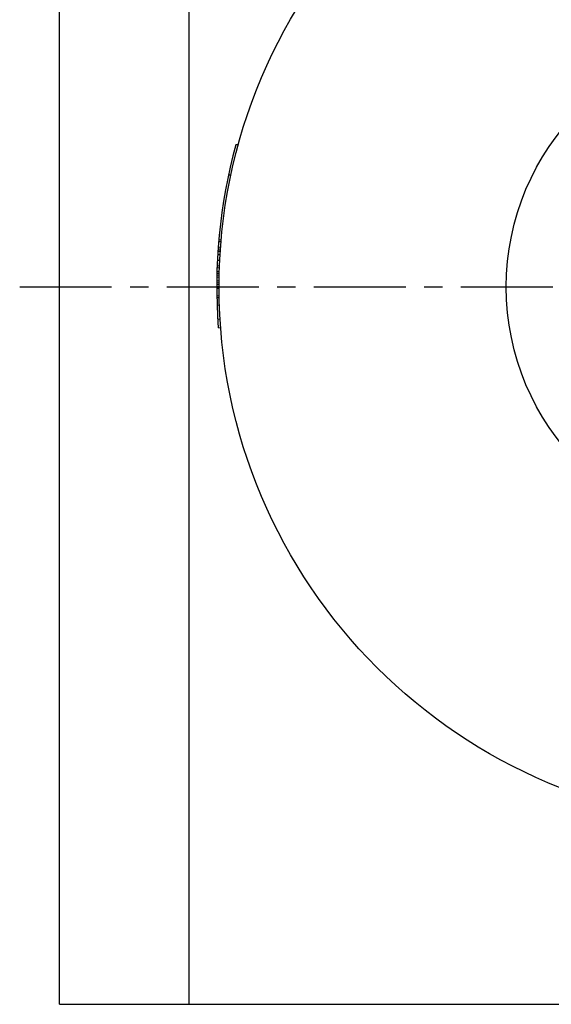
# Model space of a CAD drawing. Header units: millimetres. Extents: x 201 to 386, y 127 to 330.
# Tile 1 of 40: x 201 to 268, y 132 to 255. Entities that reach past the tile are written whole.
import ezdxf

# ---------------------------------------------------------------- set-up
doc = ezdxf.new("R2010")
doc.units = ezdxf.units.MM
doc.header["$LTSCALE"] = 30.734
doc.linetypes.add('CENTER', pattern=[0.6, 0.375, -0.075, 0.075, -0.075])
doc.linetypes.add('HIDDEN', pattern=[0.2, 0.1, -0.1])
doc.layers.get('0').update_dxf_attribs({"linetype": 'CONTINUOUS'})
doc.layers.add('DEFAULT_1', color=7, linetype='CENTER')
doc.layers.add('DEFAULT_2', color=8, linetype='HIDDEN')

msp = doc.modelspace()

# ---------------------------------------------------------------- linework, layer by layer
at = {"color": 7, "linetype": 'CONTINUOUS'}
for p, q in [((206.44, 131.79), (206.44, 311.79)), ((222.69, 131.79), (222.69, 311.79)), ((228.83, 239.61), (228.53, 239.64)), ((226.68, 227.44), (226.38, 227.47)), ((226.7, 227.68), (226.4, 227.7)), ((226.62, 226.74), (226.32, 226.77)), ((226.52, 225.11), (226.22, 225.13)), ((226.56, 225.81), (226.26, 225.83)), ((226.48, 224.17), (226.18, 224.2)), ((226.44, 222.53), (226.14, 222.56)), ((226.46, 223.47), (226.16, 223.49)), ((226.44, 221.82), (226.14, 221.85)), ((226.44, 221.59), (226.14, 221.62)), ((226.64, 216.64), (226.33, 216.67)), ((206.44, 131.79), (381.44, 131.79))]:
    msp.add_line(p, q, dxfattribs=at)
for radius in [67.5, 31.5]:
    msp.add_circle((293.94, 221.79), radius, dxfattribs=at)
msp.add_arc((293.94, 221.79), 67.8, 164.7374, 184.337, dxfattribs=at)
at = {"layer": 'DEFAULT_1', "color": 2, "linetype": 'CENTER'}
msp.add_line((201.44, 221.79), (386.44, 221.79), dxfattribs=at)
at = {"layer": 'DEFAULT_2', "color": 8, "linetype": 'HIDDEN'}
for p, q in [((227.91, 235.8), (227.61, 235.83)), ((226.59, 226.28), (226.29, 226.3)), ((226.58, 226.23), (226.29, 226.25)), ((226.6, 226.51), (226.3, 226.54)), ((226.47, 223.7), (226.17, 223.73)), ((226.49, 224.4), (226.19, 224.43)), ((226.45, 223.23), (226.15, 223.26)), ((226.45, 223), (226.15, 223.02)), ((226.44, 222.29), (226.14, 222.32)), ((226.44, 222.06), (226.14, 222.09)), ((226.45, 220.66), (226.15, 220.68)), ((226.45, 220.41), (226.15, 220.44)), ((226.48, 219.47), (226.18, 219.5)), ((226.56, 217.73), (226.26, 217.76))]:
    msp.add_line(p, q, dxfattribs=at)

doc.saveas('drawing.dxf')
